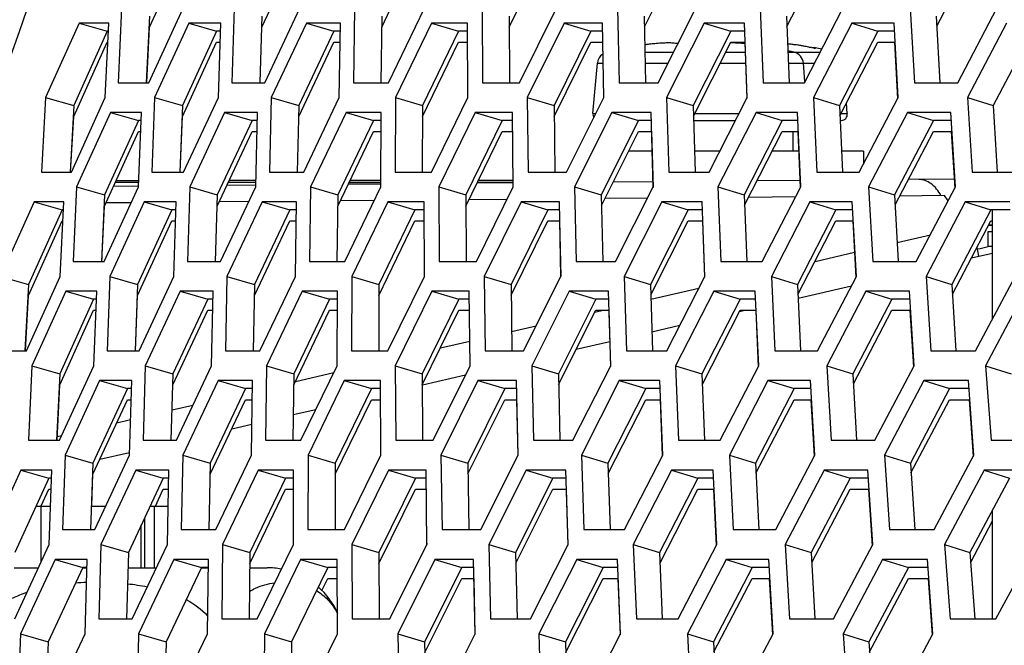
# Model space of a CAD drawing. Header units: millimetres. Extents: x 0 to 420, y 0 to 297.
# Tile 22 of 256: x 88.07 to 91.26, y 86.95 to 88.98. Entities that reach past the tile are written whole.
import ezdxf

# ---------------------------------------------------------------- set-up
doc = ezdxf.new("R2010")
doc.units = ezdxf.units.MM
doc.header["$LTSCALE"] = 23.1
doc.layers.get('0').update_dxf_attribs({"linetype": 'CONTINUOUS'})
doc.layers.add('02___PRT_ALL_AXES', color=7, linetype='CONTINUOUS')
doc.layers.add('DIM_PILOTEES', color=7, linetype='CONTINUOUS')
doc.styles.add('TEXTSTYLE_5', font='txt', dxfattribs={"width": 1.142857})
doc.dimstyles.new('DIMSTYLE_4', dxfattribs={"dimtxt": 2.5, "dimasz": 0.1875, "dimexe": 0.125, "dimexo": 0.0625, "dimgap": 1.25, "dimtad": 0, "dimtih": 1, "dimtoh": 1, "dimdsep": 46, "dimtxsty": 'TEXTSTYLE_5', "dimblk": '_FILLED', "dimblk1": '_FILLED', "dimblk2": '_FILLED', "dimcen": 0.09, "dimazin": 2, "dimtfac": 1, "dimtofl": 0, "dimtmove": 0, "dimatfit": 3, "dimldrblk": '_FILLED', "dimfxl": 1, "dimtolj": 1, "dimarcsym": 0})

# ---------------------------------------------------------------- blocks, each defined once
blk = doc.blocks.new('_FILLED')
at = {"color": 0, "linetype": 'BYBLOCK'}
blk.add_solid([(0, 0), (-1, 0.167), (-1, -0.167)], dxfattribs=at)
blk = doc.blocks.new('*D9')
at = {"layer": 'DIM_PILOTEES', "color": 2, "linetype": 'CONTINUOUS'}
for p, q in [((67.0415, 106.0416), (64.0594, 106.0416)), ((64.1844, 106.0416), (64.1844, 83.7884)), ((124.0627, 106.0416), (67.0415, 106.0416)), ((64.1844, 53.2465), (64.1844, 78.7884)), ((67.0415, 53.2465), (64.0594, 53.2465)), ((101.3091, 53.2465), (67.0415, 53.2465))]:
    blk.add_line(p, q, dxfattribs=at)
at = {"layer": 'DIM_PILOTEES', "color": 2, "linetype": 'CONTINUOUS', "xscale": 0.1875, "yscale": 0.1875, "zscale": 0.1875}
for p, rotation in [((64.1844, 106.0416), 90), ((64.1844, 53.2465), 270)]:
    blk.add_blockref('_FILLED', p, dxfattribs=dict(at, rotation=rotation))
at = {"layer": 'DIM_PILOTEES', "color": 2, "linetype": 'CONTINUOUS', "insert": (64.1844, 82.5384), "char_height": 2.5, "width": 8.571429, "attachment_point": 2, "line_spacing_factor": 0.9, "style": 'TEXTSTYLE_5'}
blk.add_mtext('{\\ftxt;\\W0.0001;\\H0.0001;\\~}{\\ftxt;\\W2.2857142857;\\H2.5; }{\\ftxt;\\W0.0001;\\H0.0001;\\~}', dxfattribs=at)

msp = doc.modelspace()

# ---------------------------------------------------------------- linework, layer by layer
at = {"color": 7, "linetype": 'CONTINUOUS'}
for p, q in [((88.4925, 88.9588), (88.6021, 89.2003)), ((88.8564, 88.9588), (88.9688, 89.2003)), ((89.245, 88.9588), (89.3603, 89.2003)), ((89.6583, 88.9588), (89.7762, 89.2003)), ((90.0965, 88.9601), (90.2163, 89.2003)), ((90.5586, 88.9612), (90.6804, 89.2003)), ((91.0442, 88.9621), (91.168, 89.2003)), ((88.4925, 88.9946), (88.4822, 88.7794)), ((88.8564, 88.9946), (88.8497, 88.7795)), ((89.245, 88.9946), (89.242, 88.779)), ((89.6583, 88.9946), (89.659, 88.779)), ((90.0958, 88.9946), (90.1002, 88.779)), ((90.5574, 88.9946), (90.5653, 88.779)), ((91.0425, 88.9946), (91.0541, 88.779)), ((88.3551, 88.9463), (88.2469, 88.7049)), ((88.2643, 88.9722), (88.3551, 88.9463)), ((88.3593, 88.9463), (88.3551, 88.9463)), ((88.4839, 88.7793), (88.4925, 88.9588)), ((88.7101, 88.9463), (88.5989, 88.7049)), ((88.6201, 88.9722), (88.7101, 88.9463)), ((88.7225, 88.9463), (88.7101, 88.9463)), ((88.8508, 88.7795), (88.8564, 88.9588)), ((89.0899, 88.9463), (88.976, 88.7049)), ((89.0009, 88.9722), (89.0899, 88.9463)), ((89.1107, 88.9463), (89.0899, 88.9463)), ((89.4945, 88.9463), (89.3778, 88.7049)), ((89.4065, 88.9722), (89.4945, 88.9463)), ((89.5235, 88.9463), (89.4945, 88.9463)), ((89.9234, 88.9463), (89.8041, 88.7049)), ((89.8365, 88.9722), (89.9234, 88.9463)), ((89.9608, 88.9463), (89.9234, 88.9463)), ((90.3765, 88.9463), (90.2546, 88.7049)), ((90.2907, 88.9722), (90.3765, 88.9463)), ((90.4221, 88.9463), (90.3765, 88.9463)), ((90.8533, 88.9463), (90.7289, 88.7049)), ((90.7688, 88.9722), (90.8533, 88.9463)), ((90.9071, 88.9463), (90.8533, 88.9463)), ((91.3536, 88.9463), (91.2268, 88.7049)), ((88.2469, 88.669), (88.3551, 88.9105)), ((88.3551, 88.9105), (88.3575, 88.9105)), ((88.5989, 88.669), (88.7101, 88.9105)), ((88.7101, 88.9105), (88.7214, 88.9105)), ((88.976, 88.669), (89.0899, 88.9105)), ((89.0899, 88.9105), (89.1101, 88.9105)), ((89.3778, 88.669), (89.4945, 88.9105)), ((89.4945, 88.9105), (89.5236, 88.9105)), ((89.8041, 88.669), (89.9234, 88.9105)), ((89.9234, 88.9105), (89.9614, 88.9105)), ((90.1092, 88.9033), (90.0976, 88.9018)), ((90.1223, 88.9048), (90.1092, 88.9033)), ((90.1348, 88.9061), (90.1223, 88.9048)), ((90.1466, 88.907), (90.1348, 88.9061)), ((90.1575, 88.9076), (90.1466, 88.907)), ((90.1676, 88.9079), (90.1575, 88.9076)), ((90.1769, 88.908), (90.1676, 88.9079)), ((90.1853, 88.9078), (90.1769, 88.908)), ((90.1928, 88.9074), (90.1853, 88.9078)), ((90.1995, 88.9067), (90.1928, 88.9074)), ((90.2055, 88.9058), (90.1995, 88.9067)), ((90.2056, 88.9058), (90.2055, 88.9058)), ((90.2555, 88.6709), (90.3765, 88.9105)), ((90.3793, 88.908), (90.3752, 88.9079)), ((90.3765, 88.9105), (90.4233, 88.9105)), ((90.3886, 88.9079), (90.3793, 88.908)), ((90.3987, 88.9076), (90.3886, 88.9079)), ((90.4097, 88.907), (90.3987, 88.9076)), ((90.4214, 88.9061), (90.4097, 88.907)), ((90.4222, 88.906), (90.4214, 88.9061)), ((90.5621, 88.9048), (90.5606, 88.905)), ((90.5753, 88.9033), (90.5621, 88.9048)), ((90.5891, 88.9014), (90.5753, 88.9033)), ((90.6034, 88.8993), (90.5891, 88.9014)), ((90.6179, 88.8968), (90.6034, 88.8993)), ((90.6357, 88.8935), (90.6179, 88.8968)), ((90.6329, 88.894), (90.6445, 88.8919)), ((90.6384, 88.893), (90.6347, 88.8937)), ((90.6426, 88.8923), (90.6404, 88.8926)), ((90.6442, 88.892), (90.6424, 88.8923)), ((90.6452, 88.8919), (90.6435, 88.8921)), ((90.6459, 88.8917), (90.645, 88.8919)), ((90.6464, 88.8917), (90.6458, 88.8918)), ((90.6476, 88.8915), (90.6464, 88.8917)), ((90.6488, 88.8914), (90.6476, 88.8915)), ((90.6509, 88.8918), (90.6509, 88.8912)), ((90.7304, 88.6719), (90.8533, 88.9105)), ((90.8533, 88.9105), (90.909, 88.9105)), ((90.0981, 88.8779), (90.1915, 88.8779)), ((90.36, 88.8779), (90.4232, 88.8779)), ((90.5616, 88.8779), (90.6659, 88.8779)), ((89.9299, 88.6788), (89.9443, 88.8427)), ((89.9443, 88.8427), (89.962, 88.8427)), ((90.0988, 88.8427), (90.1737, 88.8427)), ((90.3422, 88.8427), (90.4245, 88.8427)), ((90.5629, 88.8427), (90.6478, 88.8427)), ((90.617, 88.7829), (90.6118, 88.8427)), ((88.1559, 88.7307), (88.2469, 88.7049)), ((88.5088, 88.7307), (88.5989, 88.7049)), ((88.8868, 88.7307), (88.976, 88.7049)), ((89.2897, 88.7307), (89.3778, 88.7049)), ((89.7171, 88.7307), (89.8041, 88.7049)), ((90.1687, 88.7307), (90.2546, 88.7049)), ((90.6442, 88.7307), (90.7289, 88.7049)), ((91.1434, 88.7307), (91.2268, 88.7049)), ((88.2469, 88.7049), (88.2348, 88.4895)), ((88.5989, 88.7049), (88.5905, 88.4897)), ((88.976, 88.7049), (88.9712, 88.4893)), ((89.3778, 88.7049), (89.3767, 88.4893)), ((89.8041, 88.7049), (89.8067, 88.4893)), ((90.2546, 88.7049), (90.2608, 88.4893)), ((90.7289, 88.7049), (90.7388, 88.4893)), ((90.7543, 88.6788), (90.7514, 88.7126)), ((91.2268, 88.7049), (91.2404, 88.4893)), ((88.2368, 88.4894), (88.2469, 88.669)), ((88.4568, 88.6566), (88.347, 88.4151)), ((88.3664, 88.6824), (88.4568, 88.6566)), ((88.4653, 88.6566), (88.4568, 88.6566)), ((88.5919, 88.4897), (88.5989, 88.669)), ((88.8249, 88.6566), (88.7123, 88.4151)), ((88.7355, 88.6824), (88.8249, 88.6566)), ((88.8418, 88.6566), (88.8249, 88.6566)), ((89.218, 88.6566), (89.1025, 88.4151)), ((89.1295, 88.6824), (89.218, 88.6566)), ((89.2432, 88.6566), (89.218, 88.6566)), ((89.6356, 88.6566), (89.5175, 88.4151)), ((89.5482, 88.6824), (89.6356, 88.6566)), ((89.6691, 88.6566), (89.6356, 88.6566)), ((89.9299, 88.6788), (89.939, 88.6788)), ((90.0776, 88.6566), (89.9568, 88.4151)), ((89.9913, 88.6824), (90.0776, 88.6566)), ((90.1193, 88.6566), (90.0776, 88.6566)), ((90.2559, 88.657), (90.3923, 88.657)), ((90.2595, 88.6788), (90.4034, 88.6788)), ((90.5435, 88.6566), (90.4202, 88.4151)), ((90.4584, 88.6824), (90.5435, 88.6566)), ((90.5935, 88.6566), (90.5435, 88.6566)), ((90.7311, 88.657), (90.7344, 88.657)), ((90.734, 88.6788), (90.7543, 88.6788)), ((91.0331, 88.6566), (90.9074, 88.4151)), ((90.9492, 88.6824), (91.0331, 88.6566)), ((91.0913, 88.6566), (91.0331, 88.6566)), ((88.347, 88.3792), (88.4568, 88.6207)), ((88.4568, 88.6207), (88.4639, 88.6207)), ((88.7123, 88.3792), (88.8249, 88.6207)), ((88.8249, 88.6207), (88.841, 88.6207)), ((89.1025, 88.3792), (89.218, 88.6207)), ((89.218, 88.6207), (89.2429, 88.6207)), ((89.5175, 88.3792), (89.6356, 88.6207)), ((89.6356, 88.6207), (89.6695, 88.6207)), ((89.9575, 88.3806), (90.0776, 88.6207)), ((90.0776, 88.6207), (90.1203, 88.6207)), ((90.4215, 88.3817), (90.5435, 88.6207)), ((90.5435, 88.6207), (90.5951, 88.6207)), ((90.578, 88.6207), (90.578, 88.557)), ((90.9091, 88.3826), (91.0331, 88.6207)), ((91.0331, 88.6207), (91.0935, 88.6207)), ((90.1211, 88.557), (90.0457, 88.557)), ((90.3413, 88.557), (90.2588, 88.557)), ((90.5963, 88.557), (90.511, 88.557)), ((90.8062, 88.557), (90.7357, 88.557)), ((90.8062, 88.557), (90.8062, 88.5147)), ((91.1009, 88.4666), (90.9521, 88.4653)), ((88.2564, 88.441), (88.347, 88.4151)), ((88.4568, 88.4437), (88.3759, 88.443)), ((88.3823, 88.457), (88.4574, 88.457)), ((88.6227, 88.441), (88.7123, 88.4151)), ((88.8369, 88.447), (88.7435, 88.4462)), ((88.7485, 88.457), (88.8373, 88.457)), ((89.0139, 88.441), (89.1025, 88.4151)), ((89.2419, 88.4505), (89.1361, 88.4496)), ((89.1397, 88.457), (89.2421, 88.457)), ((89.4299, 88.441), (89.5175, 88.4151)), ((89.6715, 88.4542), (89.5536, 88.4532)), ((89.5555, 88.457), (89.6714, 88.457)), ((89.8703, 88.441), (89.9568, 88.4151)), ((90.1239, 88.4581), (89.9957, 88.457)), ((90.3349, 88.441), (90.4202, 88.4151)), ((90.6007, 88.4622), (90.462, 88.461)), ((90.8233, 88.441), (90.9074, 88.4151)), ((88.347, 88.4151), (88.3368, 88.1999)), ((88.7123, 88.4151), (88.7058, 88.1995)), ((89.1025, 88.4151), (89.0997, 88.1995)), ((89.5175, 88.4151), (89.5184, 88.1995)), ((89.6516, 88.4006), (89.5274, 88.3995)), ((89.9568, 88.4151), (89.9614, 88.1995)), ((90.1071, 88.4045), (89.9689, 88.4033)), ((90.4202, 88.4151), (90.4284, 88.1995)), ((90.5867, 88.4087), (90.4346, 88.4074)), ((90.9074, 88.4151), (90.9192, 88.1995)), ((91.069, 88.4129), (90.9242, 88.4116)), ((91.0813, 88.3963), (91.069, 88.4129)), ((88.1182, 88.3927), (88.2091, 88.3668)), ((88.3385, 88.1998), (88.347, 88.3792)), ((88.4333, 88.3901), (88.3516, 88.3893)), ((88.4755, 88.3927), (88.5654, 88.3668)), ((88.7068, 88.1995), (88.7123, 88.3792)), ((88.8144, 88.3934), (88.7185, 88.3925)), ((88.8578, 88.3927), (88.9468, 88.3668)), ((89.2206, 88.3969), (89.1105, 88.3959)), ((89.2651, 88.3927), (89.353, 88.3668)), ((89.6969, 88.3927), (89.7837, 88.3668)), ((90.1529, 88.3927), (90.2386, 88.3668)), ((90.6329, 88.3927), (90.7174, 88.3668)), ((91.1365, 88.3927), (91.2197, 88.3668)), ((88.2091, 88.3668), (88.1006, 88.1253)), ((88.2136, 88.3668), (88.2091, 88.3668)), ((88.5654, 88.3668), (88.4541, 88.1253)), ((88.5783, 88.3668), (88.5654, 88.3668)), ((88.9468, 88.3668), (88.8327, 88.1253)), ((88.9681, 88.3668), (88.9468, 88.3668)), ((89.353, 88.3668), (89.2361, 88.1253)), ((89.3826, 88.3668), (89.353, 88.3668)), ((89.7837, 88.3668), (89.6642, 88.1253)), ((89.8216, 88.3668), (89.7837, 88.3668)), ((90.2386, 88.3668), (90.1165, 88.1253)), ((90.2848, 88.3668), (90.2386, 88.3668)), ((90.7174, 88.3668), (90.5928, 88.1253)), ((90.7718, 88.3668), (90.7174, 88.3668)), ((91.2197, 88.3668), (91.0927, 88.1253)), ((91.2823, 88.3668), (91.2197, 88.3668)), ((91.2252, 88.0147), (91.2252, 88.3668)), ((88.1006, 88.0895), (88.2091, 88.3309)), ((88.2091, 88.3309), (88.2119, 88.3309)), ((88.4541, 88.0895), (88.5654, 88.3309)), ((88.5654, 88.3309), (88.5772, 88.3309)), ((88.8327, 88.0895), (88.9468, 88.3309)), ((88.9468, 88.3309), (88.9676, 88.3309)), ((89.2361, 88.0895), (89.353, 88.3309)), ((89.353, 88.3309), (89.3827, 88.3309)), ((89.6646, 88.0903), (89.7837, 88.3309)), ((89.7837, 88.3309), (89.8223, 88.3309)), ((90.1175, 88.0914), (90.2386, 88.3309)), ((90.2386, 88.3309), (90.2861, 88.3309)), ((90.5943, 88.0924), (90.7174, 88.3309)), ((90.7174, 88.3309), (90.7737, 88.3309)), ((91.0947, 88.0933), (91.2197, 88.3309)), ((91.2197, 88.3309), (91.2252, 88.3309)), ((90.9158, 88.2613), (91.0234, 88.2862)), ((91.2108, 88.2971), (91.2252, 88.2971)), ((91.2252, 88.248), (91.2108, 88.248)), ((88.3375, 88.2138), (88.3368, 88.1999)), ((90.6497, 88.1998), (90.7773, 88.2293)), ((91.1565, 88.2108), (91.1802, 88.2163)), ((91.1802, 88.2163), (91.2252, 88.2266)), ((88.0096, 88.1512), (88.1006, 88.1253)), ((88.364, 88.1512), (88.4541, 88.1253)), ((88.7435, 88.1512), (88.8327, 88.1253)), ((89.148, 88.1512), (89.2361, 88.1253)), ((89.5771, 88.1512), (89.6642, 88.1253)), ((90.0306, 88.1512), (90.1165, 88.1253)), ((90.5081, 88.1512), (90.5928, 88.1253)), ((91.0093, 88.1512), (91.0927, 88.1253)), ((88.1006, 88.1253), (88.0887, 87.91)), ((88.4541, 88.1253), (88.4459, 87.9102)), ((88.8327, 88.1253), (88.8281, 87.9097)), ((89.2361, 88.1253), (89.2353, 87.9097)), ((89.6642, 88.1253), (89.667, 87.9097)), ((90.1165, 88.1253), (90.123, 87.9097)), ((90.5928, 88.1253), (90.6029, 87.9097)), ((90.5948, 88.081), (90.7679, 88.121)), ((91.0927, 88.1253), (91.1065, 87.9097)), ((88.0907, 87.9099), (88.1006, 88.0895)), ((88.221, 88.1029), (88.3114, 88.077)), ((88.4472, 87.9101), (88.4541, 88.0895)), ((88.5916, 88.1029), (88.6811, 88.077)), ((88.9872, 88.1029), (89.0757, 88.077)), ((89.4076, 88.1029), (89.4951, 88.077)), ((89.8525, 88.1029), (89.9388, 88.077)), ((90.1179, 88.0769), (90.2733, 88.1128)), ((90.3215, 88.1029), (90.4066, 88.077)), ((90.8143, 88.1029), (90.8982, 88.077)), ((88.3114, 88.077), (88.2014, 87.8355)), ((88.3204, 88.077), (88.3114, 88.077)), ((88.6811, 88.077), (88.5682, 87.8355)), ((88.6984, 88.077), (88.6811, 88.077)), ((89.0757, 88.077), (88.96, 87.8355)), ((89.1014, 88.077), (89.0757, 88.077)), ((89.4951, 88.077), (89.3767, 87.8355)), ((89.529, 88.077), (89.4951, 88.077)), ((89.9388, 88.077), (89.8178, 87.8355)), ((89.9811, 88.077), (89.9388, 88.077)), ((90.4066, 88.077), (90.2831, 87.8355)), ((90.4572, 88.077), (90.4066, 88.077)), ((90.8982, 88.077), (90.7722, 87.8355)), ((90.957, 88.077), (90.8982, 88.077)), ((88.2014, 87.7997), (88.3114, 88.0412)), ((88.3114, 88.0412), (88.3189, 88.0412)), ((88.5682, 87.7997), (88.6811, 88.0412)), ((88.6811, 88.0412), (88.6976, 88.0412)), ((88.96, 87.7997), (89.0757, 88.0412)), ((89.0757, 88.0412), (89.1012, 88.0412)), ((89.3767, 87.7997), (89.4951, 88.0412)), ((89.4951, 88.0412), (89.5295, 88.0412)), ((89.8185, 87.8011), (89.9388, 88.0412)), ((89.9356, 88.0348), (89.9632, 88.0412)), ((89.9388, 88.0412), (89.9821, 88.0412)), ((90.2844, 87.8022), (90.4066, 88.0412)), ((90.4045, 88.0371), (90.4223, 88.0412)), ((90.4066, 88.0412), (90.4588, 88.0412)), ((90.774, 87.8031), (90.8982, 88.0412)), ((90.8982, 88.0412), (90.9593, 88.0412)), ((89.6661, 87.9725), (89.7458, 87.9909)), ((90.1211, 87.9716), (90.2118, 87.9925)), ((89.4352, 87.9191), (89.5307, 87.9412)), ((89.8755, 87.9148), (89.984, 87.9399)), ((88.1108, 87.8614), (88.2014, 87.8355)), ((88.4786, 87.8614), (88.5682, 87.8355)), ((88.8714, 87.8614), (88.96, 87.8355)), ((89.2891, 87.8614), (89.3767, 87.8355)), ((89.7313, 87.8614), (89.8178, 87.8355)), ((90.1978, 87.8614), (90.2831, 87.8355)), ((90.6881, 87.8614), (90.7722, 87.8355)), ((91.2021, 87.8614), (91.2848, 87.8355)), ((88.2014, 87.8355), (88.1914, 87.6203)), ((88.5682, 87.8355), (88.5619, 87.6199)), ((88.96, 87.8355), (88.9574, 87.6199)), ((88.9652, 87.8105), (89.0897, 87.8393)), ((89.3767, 87.8355), (89.3778, 87.6199)), ((89.3768, 87.7996), (89.5172, 87.832)), ((89.8178, 87.8355), (89.8226, 87.6199)), ((90.2831, 87.8355), (90.2915, 87.6199)), ((90.7722, 87.8355), (90.7843, 87.6199)), ((88.1931, 87.6203), (88.2014, 87.7997)), ((88.3308, 87.8131), (88.4208, 87.7872)), ((88.5629, 87.6199), (88.5682, 87.7997)), ((88.7147, 87.8131), (88.8037, 87.7872)), ((89.1236, 87.8131), (89.2116, 87.7872)), ((89.5572, 87.8131), (89.6441, 87.7872)), ((90.0151, 87.8131), (90.1008, 87.7872)), ((90.497, 87.8131), (90.5815, 87.7872)), ((91.0026, 87.8131), (91.0859, 87.7872)), ((88.4208, 87.7872), (88.3092, 87.5457)), ((88.4341, 87.7872), (88.4208, 87.7872)), ((88.8037, 87.7872), (88.6894, 87.5457)), ((88.8255, 87.7872), (88.8037, 87.7872)), ((89.2116, 87.7872), (89.0945, 87.5457)), ((89.2417, 87.7872), (89.2116, 87.7872)), ((89.6441, 87.7872), (89.5242, 87.5457)), ((89.6825, 87.7872), (89.6441, 87.7872)), ((90.1008, 87.7872), (89.9784, 87.5457)), ((90.1475, 87.7872), (90.1008, 87.7872)), ((90.5815, 87.7872), (90.4566, 87.5457)), ((90.6365, 87.7872), (90.5815, 87.7872)), ((91.0859, 87.7872), (90.9586, 87.5457)), ((91.1491, 87.7872), (91.0859, 87.7872)), ((88.3092, 87.5099), (88.4208, 87.7514)), ((88.4208, 87.7514), (88.433, 87.7514)), ((88.5658, 87.7182), (88.6333, 87.7338)), ((88.6894, 87.5099), (88.8037, 87.7514)), ((88.8037, 87.7514), (88.825, 87.7514)), ((89.0945, 87.5099), (89.2116, 87.7514)), ((89.2116, 87.7514), (89.2418, 87.7514)), ((89.5247, 87.5108), (89.6441, 87.7514)), ((89.6441, 87.7514), (89.6832, 87.7514)), ((89.9794, 87.5119), (90.1008, 87.7514)), ((90.1008, 87.7514), (90.1489, 87.7514)), ((90.4582, 87.5129), (90.5815, 87.7514)), ((90.5815, 87.7514), (90.6385, 87.7514)), ((90.9606, 87.5138), (91.0859, 87.7514)), ((91.0859, 87.7514), (91.1517, 87.7514)), ((88.9584, 87.7029), (89.0318, 87.7199)), ((88.3862, 87.6767), (88.4311, 87.6871)), ((88.7589, 87.6568), (88.824, 87.6718)), ((88.1936, 87.6322), (88.2077, 87.6354)), ((88.2191, 87.5716), (88.3092, 87.5457)), ((88.3314, 87.558), (88.428, 87.5803)), ((88.6002, 87.5716), (88.6894, 87.5457)), ((89.0063, 87.5716), (89.0945, 87.5457)), ((89.4372, 87.5716), (89.5242, 87.5457)), ((89.8925, 87.5716), (89.9784, 87.5457)), ((90.3719, 87.5716), (90.4566, 87.5457)), ((90.8751, 87.5716), (90.9586, 87.5457)), ((88.3092, 87.5457), (88.3012, 87.3306)), ((88.6894, 87.5457), (88.685, 87.3301)), ((89.0945, 87.5457), (89.0938, 87.3301)), ((89.5242, 87.5457), (89.5273, 87.3301)), ((89.9784, 87.5457), (89.9851, 87.3301)), ((90.4566, 87.5457), (90.467, 87.3301)), ((90.9586, 87.5457), (90.9726, 87.3301)), ((88.0756, 87.5233), (88.166, 87.4974)), ((88.3053, 87.4066), (88.3092, 87.5099)), ((88.4477, 87.5233), (88.5372, 87.4974)), ((88.845, 87.5233), (88.9334, 87.4974)), ((89.2671, 87.5233), (89.3545, 87.4974)), ((89.7137, 87.5233), (89.8, 87.4974)), ((90.1846, 87.5233), (90.2698, 87.4974)), ((90.6794, 87.5233), (90.7633, 87.4974)), ((91.1978, 87.5233), (91.2804, 87.4974)), ((88.166, 87.4974), (88.0558, 87.256)), ((88.1754, 87.4974), (88.166, 87.4974)), ((88.5372, 87.4974), (88.4241, 87.256)), ((88.555, 87.4974), (88.5372, 87.4974)), ((88.9334, 87.4974), (88.8175, 87.256)), ((88.9596, 87.4974), (88.9334, 87.4974)), ((89.3545, 87.4974), (89.2359, 87.256)), ((89.389, 87.4974), (89.3545, 87.4974)), ((89.8, 87.4974), (89.6788, 87.256)), ((89.8429, 87.4974), (89.8, 87.4974)), ((90.2698, 87.4974), (90.1459, 87.256)), ((90.3209, 87.4974), (90.2698, 87.4974)), ((90.7633, 87.4974), (90.6371, 87.256)), ((90.8227, 87.4974), (90.7633, 87.4974)), ((91.2804, 87.4974), (91.1518, 87.256)), ((88.141, 87.4068), (88.166, 87.4616)), ((88.141, 87.4068), (88.166, 87.4616)), ((88.166, 87.4616), (88.174, 87.4616)), ((88.5114, 87.4066), (88.5372, 87.4616)), ((88.5114, 87.4066), (88.5372, 87.4616)), ((88.5372, 87.4616), (88.5542, 87.4616)), ((88.8175, 87.2201), (88.9334, 87.4616)), ((88.9334, 87.4616), (88.9594, 87.4616)), ((89.2359, 87.2201), (89.3545, 87.4616)), ((89.3545, 87.4616), (89.3894, 87.4616)), ((89.6795, 87.2216), (89.8, 87.4616)), ((89.8, 87.4616), (89.8439, 87.4616)), ((90.1473, 87.2227), (90.2698, 87.4616)), ((90.2698, 87.4616), (90.3226, 87.4616)), ((90.6389, 87.2236), (90.7633, 87.4616)), ((90.7633, 87.4616), (90.825, 87.4616)), ((88.1245, 87.4066), (88.1719, 87.4066)), ((88.1416, 87.2263), (88.1416, 87.4066)), ((88.304, 87.4066), (88.3505, 87.4066)), ((88.4946, 87.4066), (88.553, 87.4066)), ((88.5089, 87.2066), (88.5089, 87.4066)), ((91.2252, 87.0404), (91.2252, 87.3939)), ((88.4769, 87.2066), (88.4769, 87.3688)), ((91.1541, 87.2245), (91.2252, 87.3581)), ((88.4656, 87.2066), (88.4656, 87.3447)), ((88.3345, 87.2818), (88.4241, 87.256)), ((88.4241, 87.256), (88.418, 87.0404)), ((88.7289, 87.2818), (88.8175, 87.256)), ((88.8175, 87.256), (88.8151, 87.0404)), ((89.1483, 87.2818), (89.2359, 87.256)), ((89.2359, 87.256), (89.2372, 87.0404)), ((89.5923, 87.2818), (89.6788, 87.256)), ((89.6788, 87.256), (89.6838, 87.0404)), ((90.0606, 87.2818), (90.1459, 87.256)), ((90.1459, 87.256), (90.1546, 87.0404)), ((90.553, 87.2818), (90.6371, 87.256)), ((90.6371, 87.256), (90.6494, 87.0404)), ((91.069, 87.2818), (91.1518, 87.256)), ((91.1518, 87.256), (91.1678, 87.0404)), ((88.1862, 87.2335), (88.2761, 87.2077)), ((88.5717, 87.2335), (88.6607, 87.2077)), ((88.9822, 87.2335), (89.0702, 87.2077)), ((89.4175, 87.2335), (89.5044, 87.2077)), ((89.8772, 87.2335), (89.963, 87.2077)), ((90.3611, 87.2335), (90.4456, 87.2077)), ((90.8688, 87.2335), (90.9521, 87.2077)), ((88.2761, 87.2077), (88.1644, 86.9662)), ((88.2899, 87.2077), (88.2761, 87.2077)), ((88.6607, 87.2077), (88.546, 86.9662)), ((88.6829, 87.2077), (88.6607, 87.2077)), ((89.0702, 87.2077), (88.9528, 86.9662)), ((89.1008, 87.2077), (89.0702, 87.2077)), ((89.5044, 87.2077), (89.3843, 86.9662)), ((89.5433, 87.2077), (89.5044, 87.2077)), ((89.963, 87.2077), (89.8403, 86.9662)), ((90.0103, 87.2077), (89.963, 87.2077)), ((90.4456, 87.2077), (90.3205, 86.9662)), ((90.5012, 87.2077), (90.4456, 87.2077)), ((90.9521, 87.2077), (90.8244, 86.9662)), ((91.0159, 87.2077), (90.9521, 87.2077)), ((89.0513, 87.133), (89.0702, 87.1718)), ((89.0702, 87.1718), (89.1009, 87.1718)), ((89.3848, 86.9313), (89.5044, 87.1718)), ((89.5044, 87.1718), (89.5441, 87.1718)), ((89.8414, 86.9324), (89.963, 87.1718)), ((89.963, 87.1718), (90.0116, 87.1718)), ((90.322, 86.9334), (90.4456, 87.1718)), ((90.4456, 87.1718), (90.5032, 87.1718)), ((90.8265, 86.9343), (90.9521, 87.1718)), ((90.9521, 87.1718), (91.0185, 87.1718)), ((88.0743, 86.9921), (88.1644, 86.9662)), ((88.1644, 86.9662), (88.1565, 86.7511)), ((88.4569, 86.9921), (88.546, 86.9662)), ((88.546, 86.9662), (88.5419, 86.7506)), ((88.8647, 86.9921), (88.9528, 86.9662)), ((88.9528, 86.9662), (88.9523, 86.7506)), ((89.2973, 86.9921), (89.3843, 86.9662)), ((89.3843, 86.9662), (89.3876, 86.7506)), ((89.7544, 86.9921), (89.8403, 86.9662)), ((89.8403, 86.9662), (89.8473, 86.7506)), ((90.2358, 86.9921), (90.3205, 86.9662)), ((90.3205, 86.9662), (90.3311, 86.7506)), ((90.741, 86.9921), (90.8244, 86.9662)), ((90.8244, 86.9662), (90.8388, 86.7506))]:
    msp.add_line(p, q, dxfattribs=at)
at = {"color": 3, "linetype": 'CONTINUOUS'}
for p, q in [((88.402, 89.0205), (88.3906, 88.779)), ((88.4905, 88.779), (88.6015, 89.0205)), ((88.7667, 89.0205), (88.7594, 88.779)), ((88.8663, 88.779), (88.9802, 89.0205)), ((89.1564, 89.0205), (89.1532, 88.779)), ((89.267, 88.779), (89.3836, 89.0205)), ((89.5707, 89.0205), (89.5716, 88.779)), ((89.6922, 88.779), (89.8114, 89.0205)), ((90.0094, 89.0205), (90.0144, 88.779)), ((90.1417, 88.779), (90.2635, 89.0205)), ((90.4721, 89.0205), (90.4812, 88.779)), ((90.6151, 88.779), (90.7394, 89.0205)), ((90.9585, 89.0205), (90.9717, 88.779)), ((91.1121, 88.779), (91.2388, 89.0205)), ((88.2643, 88.9722), (88.1559, 88.7307)), ((88.3606, 88.9722), (88.2643, 88.9722)), ((88.3489, 88.7307), (88.3606, 88.9722)), ((88.6201, 88.9722), (88.5088, 88.7307)), ((88.7234, 88.9722), (88.6201, 88.9722)), ((88.7157, 88.7307), (88.7234, 88.9722)), ((89.0009, 88.9722), (88.8868, 88.7307)), ((89.1111, 88.9722), (89.0009, 88.9722)), ((89.1076, 88.7307), (89.1111, 88.9722)), ((89.4065, 88.9722), (89.2897, 88.7307)), ((89.5235, 88.9722), (89.4065, 88.9722)), ((89.5241, 88.7307), (89.5235, 88.9722)), ((89.8365, 88.9722), (89.7171, 88.7307)), ((89.9603, 88.9722), (89.8365, 88.9722)), ((89.965, 88.7307), (89.9603, 88.9722)), ((90.2907, 88.9722), (90.1687, 88.7307)), ((90.4212, 88.9722), (90.2907, 88.9722)), ((90.4299, 88.7307), (90.4212, 88.9722)), ((90.7688, 88.9722), (90.6442, 88.7307)), ((90.9058, 88.9722), (90.7688, 88.9722)), ((90.9187, 88.7307), (90.9058, 88.9722)), ((91.2703, 88.9722), (91.1434, 88.7307)), ((89.9608, 88.9105), (89.9642, 88.7307)), ((90.4221, 88.9105), (90.4287, 88.7283)), ((90.9071, 88.9105), (90.9169, 88.7273)), ((88.3906, 88.779), (88.4905, 88.779)), ((88.7594, 88.779), (88.8663, 88.779)), ((89.1532, 88.779), (89.267, 88.779)), ((89.5716, 88.779), (89.6922, 88.779)), ((90.0144, 88.779), (90.1417, 88.779)), ((90.4812, 88.779), (90.6151, 88.779)), ((90.9717, 88.779), (91.1121, 88.779)), ((88.1559, 88.7307), (88.1425, 88.4893)), ((88.2392, 88.4893), (88.3489, 88.7307)), ((88.5088, 88.7307), (88.4996, 88.4893)), ((88.6032, 88.4893), (88.7157, 88.7307)), ((88.8868, 88.7307), (88.8817, 88.4893)), ((88.9922, 88.4893), (89.1076, 88.7307)), ((89.2897, 88.7307), (89.2886, 88.4893)), ((89.406, 88.4893), (89.5241, 88.7307)), ((89.7171, 88.7307), (89.7201, 88.4893)), ((89.8443, 88.4893), (89.965, 88.7307)), ((90.1687, 88.7307), (90.1759, 88.4893)), ((90.3067, 88.4893), (90.4299, 88.7307)), ((90.6442, 88.7307), (90.6555, 88.4893)), ((90.793, 88.4893), (90.9187, 88.7307)), ((91.1434, 88.7307), (91.1588, 88.4893)), ((88.3664, 88.6824), (88.2564, 88.441)), ((88.4664, 88.6824), (88.3664, 88.6824)), ((88.4568, 88.441), (88.4664, 88.6824)), ((88.7355, 88.6824), (88.6227, 88.441)), ((88.8424, 88.6824), (88.7355, 88.6824)), ((88.837, 88.441), (88.8424, 88.6824)), ((89.1295, 88.6824), (89.0139, 88.441)), ((89.2433, 88.6824), (89.1295, 88.6824)), ((89.242, 88.441), (89.2433, 88.6824)), ((89.5482, 88.6824), (89.4299, 88.441)), ((89.6688, 88.6824), (89.5482, 88.6824)), ((89.6716, 88.441), (89.6688, 88.6824)), ((89.9913, 88.6824), (89.8703, 88.441)), ((90.1186, 88.6824), (89.9913, 88.6824)), ((90.1255, 88.441), (90.1186, 88.6824)), ((90.4584, 88.6824), (90.3349, 88.441)), ((90.5923, 88.6824), (90.4584, 88.6824)), ((90.6033, 88.441), (90.5923, 88.6824)), ((90.9492, 88.6824), (90.8233, 88.441)), ((91.0897, 88.6824), (90.9492, 88.6824)), ((91.1048, 88.441), (91.0897, 88.6824)), ((90.1193, 88.6207), (90.1245, 88.439)), ((90.5935, 88.6207), (90.6018, 88.438)), ((91.0913, 88.6207), (91.1028, 88.4371)), ((88.1425, 88.4893), (88.2392, 88.4893)), ((88.4996, 88.4893), (88.6032, 88.4893)), ((88.8817, 88.4893), (88.9922, 88.4893)), ((89.2886, 88.4893), (89.406, 88.4893)), ((89.7201, 88.4893), (89.8443, 88.4893)), ((90.1759, 88.4893), (90.3067, 88.4893)), ((90.6555, 88.4893), (90.793, 88.4893)), ((91.1588, 88.4893), (91.3027, 88.4893)), ((88.2564, 88.441), (88.2452, 88.1995)), ((88.3456, 88.1995), (88.4568, 88.441)), ((88.3847, 88.4624), (88.4576, 88.4624)), ((88.6227, 88.441), (88.6156, 88.1995)), ((88.7229, 88.1995), (88.837, 88.441)), ((88.7511, 88.4626), (88.8374, 88.4626)), ((89.0139, 88.441), (89.0109, 88.1995)), ((89.1252, 88.1995), (89.242, 88.441)), ((89.1425, 88.4628), (89.2421, 88.4629)), ((89.4299, 88.441), (89.4311, 88.1995)), ((89.5521, 88.1995), (89.6716, 88.441)), ((89.5585, 88.4631), (89.6713, 88.4631)), ((89.8703, 88.441), (89.8756, 88.1995)), ((90.0034, 88.1995), (90.1255, 88.441)), ((90.3349, 88.441), (90.3443, 88.1995)), ((90.4787, 88.1995), (90.6033, 88.441)), ((90.8233, 88.441), (90.8368, 88.1995)), ((90.9778, 88.1995), (91.1048, 88.441)), ((88.1182, 88.3927), (88.0096, 88.1512)), ((88.2149, 88.3927), (88.1182, 88.3927)), ((88.2034, 88.1512), (88.2149, 88.3927)), ((88.4755, 88.3927), (88.364, 88.1512)), ((88.5792, 88.3927), (88.4755, 88.3927)), ((88.5717, 88.1512), (88.5792, 88.3927)), ((88.8578, 88.3927), (88.7435, 88.1512)), ((88.9685, 88.3927), (88.8578, 88.3927)), ((88.9652, 88.1512), (88.9685, 88.3927)), ((89.2651, 88.3927), (89.148, 88.1512)), ((89.3826, 88.3927), (89.2651, 88.3927)), ((89.3834, 88.1512), (89.3826, 88.3927)), ((89.6969, 88.3927), (89.5771, 88.1512)), ((89.8211, 88.3927), (89.6969, 88.3927)), ((89.8261, 88.1512), (89.8211, 88.3927)), ((90.1529, 88.3927), (90.0306, 88.1512)), ((90.2839, 88.3927), (90.1529, 88.3927)), ((90.2929, 88.1512), (90.2839, 88.3927)), ((90.6329, 88.3927), (90.5081, 88.1512)), ((90.7704, 88.3927), (90.6329, 88.3927)), ((90.7836, 88.1512), (90.7704, 88.3927)), ((91.1365, 88.3927), (91.0093, 88.1512)), ((91.2805, 88.3927), (91.1365, 88.3927)), ((89.8216, 88.3309), (89.8253, 88.1512)), ((90.2848, 88.3309), (90.2916, 88.1487)), ((90.7718, 88.3309), (90.7818, 88.1477)), ((91.2252, 88.3163), (91.212, 88.3162)), ((91.2252, 88.3176), (91.2127, 88.3175)), ((91.2108, 88.248), (91.2108, 88.2971)), ((88.2452, 88.1995), (88.3456, 88.1995)), ((88.6156, 88.1995), (88.7229, 88.1995)), ((89.0109, 88.1995), (89.1252, 88.1995)), ((89.4311, 88.1995), (89.5521, 88.1995)), ((89.8756, 88.1995), (90.0034, 88.1995)), ((90.3443, 88.1995), (90.4787, 88.1995)), ((90.8368, 88.1995), (90.9778, 88.1995)), ((88.0935, 87.9097), (88.2034, 88.1512)), ((88.364, 88.1512), (88.3549, 87.9097)), ((88.459, 87.9097), (88.5717, 88.1512)), ((88.7435, 88.1512), (88.7386, 87.9097)), ((88.8496, 87.9097), (88.9652, 88.1512)), ((89.148, 88.1512), (89.1472, 87.9097)), ((89.2651, 87.9097), (89.3834, 88.1512)), ((89.5771, 88.1512), (89.5805, 87.9097)), ((89.7051, 87.9097), (89.8261, 88.1512)), ((90.0306, 88.1512), (90.038, 87.9097)), ((90.1694, 87.9097), (90.2929, 88.1512)), ((90.5081, 88.1512), (90.5197, 87.9097)), ((90.6577, 87.9097), (90.7836, 88.1512)), ((91.0093, 88.1512), (91.0249, 87.9097)), ((91.1695, 87.9097), (91.2978, 88.1512)), ((88.221, 88.1029), (88.1108, 87.8614)), ((88.3214, 88.1029), (88.221, 88.1029)), ((88.312, 87.8614), (88.3214, 88.1029)), ((88.5916, 88.1029), (88.4786, 87.8614)), ((88.699, 88.1029), (88.5916, 88.1029)), ((88.6937, 87.8614), (88.699, 88.1029)), ((88.9872, 88.1029), (88.8714, 87.8614)), ((89.1015, 88.1029), (88.9872, 88.1029)), ((89.1004, 87.8614), (89.1015, 88.1029)), ((89.4076, 88.1029), (89.2891, 87.8614)), ((89.5288, 88.1029), (89.4076, 88.1029)), ((89.5318, 87.8614), (89.5288, 88.1029)), ((89.8525, 88.1029), (89.7313, 87.8614)), ((89.9804, 88.1029), (89.8525, 88.1029)), ((89.9875, 87.8614), (89.9804, 88.1029)), ((90.3215, 88.1029), (90.1978, 87.8614)), ((90.456, 88.1029), (90.3215, 88.1029)), ((90.4673, 87.8614), (90.456, 88.1029)), ((90.8143, 88.1029), (90.6881, 87.8614)), ((90.9554, 88.1029), (90.8143, 88.1029)), ((90.9708, 87.8614), (90.9554, 88.1029)), ((91.3306, 88.1029), (91.2021, 87.8614)), ((89.9811, 88.0412), (89.9865, 87.8594)), ((90.4572, 88.0412), (90.4657, 87.8584)), ((90.957, 88.0412), (90.9687, 87.8575)), ((87.9964, 87.9097), (88.0935, 87.9097)), ((88.3549, 87.9097), (88.459, 87.9097)), ((88.7386, 87.9097), (88.8496, 87.9097)), ((89.1472, 87.9097), (89.2651, 87.9097)), ((89.5805, 87.9097), (89.7051, 87.9097)), ((90.038, 87.9097), (90.1694, 87.9097)), ((90.5197, 87.9097), (90.6577, 87.9097)), ((91.0249, 87.9097), (91.1695, 87.9097)), ((88.1108, 87.8614), (88.0998, 87.6199)), ((88.2006, 87.6199), (88.312, 87.8614)), ((88.4786, 87.8614), (88.4717, 87.6199)), ((88.5795, 87.6199), (88.6937, 87.8614)), ((88.8714, 87.8614), (88.8687, 87.6199)), ((88.9834, 87.6199), (89.1004, 87.8614)), ((89.2891, 87.8614), (89.2905, 87.6199)), ((89.412, 87.6199), (89.5318, 87.8614)), ((89.7313, 87.8614), (89.7368, 87.6199)), ((89.8651, 87.6199), (89.9875, 87.8614)), ((90.1978, 87.8614), (90.2074, 87.6199)), ((90.3424, 87.6199), (90.4673, 87.8614)), ((90.6881, 87.8614), (90.7019, 87.6199)), ((90.8435, 87.6199), (90.9708, 87.8614)), ((91.2021, 87.8614), (91.22, 87.6199)), ((88.3308, 87.8131), (88.2191, 87.5716)), ((88.4349, 87.8131), (88.3308, 87.8131)), ((88.4277, 87.5716), (88.4349, 87.8131)), ((88.7147, 87.8131), (88.6002, 87.5716)), ((88.8258, 87.8131), (88.7147, 87.8131)), ((88.8228, 87.5716), (88.8258, 87.8131)), ((89.1236, 87.8131), (89.0063, 87.5716)), ((89.2416, 87.8131), (89.1236, 87.8131)), ((89.2427, 87.5716), (89.2416, 87.8131)), ((89.5572, 87.8131), (89.4372, 87.5716)), ((89.6819, 87.8131), (89.5572, 87.8131)), ((89.6871, 87.5716), (89.6819, 87.8131)), ((90.0151, 87.8131), (89.8925, 87.5716)), ((90.1466, 87.8131), (90.0151, 87.8131)), ((90.1559, 87.5716), (90.1466, 87.8131)), ((90.497, 87.8131), (90.3719, 87.5716)), ((90.6351, 87.8131), (90.497, 87.8131)), ((90.6486, 87.5716), (90.6351, 87.8131)), ((91.0026, 87.8131), (90.8751, 87.5716)), ((91.1473, 87.8131), (91.0026, 87.8131)), ((91.1648, 87.5716), (91.1473, 87.8131)), ((89.6825, 87.7514), (89.6863, 87.5716)), ((90.1475, 87.7514), (90.1546, 87.569)), ((90.6365, 87.7514), (90.6467, 87.5681)), ((91.1491, 87.7514), (91.1625, 87.5673)), ((88.0998, 87.6199), (88.2006, 87.6199)), ((88.4717, 87.6199), (88.5795, 87.6199)), ((88.8687, 87.6199), (88.9834, 87.6199)), ((89.2905, 87.6199), (89.412, 87.6199)), ((89.7368, 87.6199), (89.8651, 87.6199)), ((90.2074, 87.6199), (90.3424, 87.6199)), ((90.7019, 87.6199), (90.8435, 87.6199)), ((91.22, 87.6199), (91.368, 87.6199)), ((88.2191, 87.5716), (88.2103, 87.3301)), ((88.3148, 87.3301), (88.4277, 87.5716)), ((88.6002, 87.5716), (88.5955, 87.3301)), ((88.707, 87.3301), (88.8228, 87.5716)), ((89.0063, 87.5716), (89.0058, 87.3301)), ((89.1241, 87.3301), (89.2427, 87.5716)), ((89.4372, 87.5716), (89.4408, 87.3301)), ((89.566, 87.3301), (89.6871, 87.5716)), ((89.8925, 87.5716), (89.9002, 87.3301)), ((90.0321, 87.3301), (90.1559, 87.5716)), ((90.3719, 87.5716), (90.3838, 87.3301)), ((90.5223, 87.3301), (90.6486, 87.5716)), ((90.8751, 87.5716), (90.8911, 87.3301)), ((91.0362, 87.3301), (91.1648, 87.5716)), ((88.0756, 87.5233), (87.9653, 87.2818)), ((88.1764, 87.5233), (88.0756, 87.5233)), ((88.1673, 87.2818), (88.1764, 87.5233)), ((88.4477, 87.5233), (88.3345, 87.2818)), ((88.5555, 87.5233), (88.4477, 87.5233)), ((88.5505, 87.2818), (88.5555, 87.5233)), ((88.845, 87.5233), (88.7289, 87.2818)), ((88.9597, 87.5233), (88.845, 87.5233)), ((88.9588, 87.2818), (88.9597, 87.5233)), ((89.2671, 87.5233), (89.1483, 87.2818)), ((89.3887, 87.5233), (89.2671, 87.5233)), ((89.3919, 87.2818), (89.3887, 87.5233)), ((89.7137, 87.5233), (89.5923, 87.2818)), ((89.8421, 87.5233), (89.7137, 87.5233)), ((89.8495, 87.2818), (89.8421, 87.5233)), ((90.1846, 87.5233), (90.0606, 87.2818)), ((90.3197, 87.5233), (90.1846, 87.5233)), ((90.3312, 87.2818), (90.3197, 87.5233)), ((90.6794, 87.5233), (90.553, 87.2818)), ((90.8211, 87.5233), (90.6794, 87.5233)), ((90.8368, 87.2818), (90.8211, 87.5233)), ((91.1978, 87.5233), (91.069, 87.2818)), ((91.346, 87.5233), (91.1978, 87.5233)), ((89.8429, 87.4616), (89.8484, 87.2797)), ((90.3209, 87.4616), (90.3296, 87.2788)), ((90.8227, 87.4616), (90.8347, 87.2779)), ((88.2103, 87.3301), (88.3148, 87.3301)), ((88.5955, 87.3301), (88.707, 87.3301)), ((89.0058, 87.3301), (89.1241, 87.3301)), ((89.4408, 87.3301), (89.566, 87.3301)), ((89.9002, 87.3301), (90.0321, 87.3301)), ((90.3838, 87.3301), (90.5223, 87.3301)), ((90.8911, 87.3301), (91.0362, 87.3301)), ((89.3913, 87.2862), (89.3914, 87.2818)), ((88.0556, 87.0404), (88.1673, 87.2818)), ((88.3345, 87.2818), (88.3278, 87.0404)), ((88.436, 87.0404), (88.5505, 87.2818)), ((88.7289, 87.2818), (88.7264, 87.0404)), ((88.8415, 87.0404), (88.9588, 87.2818)), ((89.1483, 87.2818), (89.1499, 87.0404)), ((89.2719, 87.0404), (89.3919, 87.2818)), ((89.5923, 87.2818), (89.5981, 87.0404)), ((89.7269, 87.0404), (89.8495, 87.2818)), ((90.0606, 87.2818), (90.0706, 87.0404)), ((90.2061, 87.0404), (90.3312, 87.2818)), ((90.553, 87.2818), (90.5671, 87.0404)), ((90.7092, 87.0404), (90.8368, 87.2818)), ((91.069, 87.2818), (91.0872, 87.0404)), ((91.2358, 87.0404), (91.3658, 87.2818)), ((88.1862, 87.2335), (88.0743, 86.9921)), ((88.2907, 87.2335), (88.1862, 87.2335)), ((88.2837, 86.9921), (88.2907, 87.2335)), ((88.5717, 87.2335), (88.4569, 86.9921)), ((88.6832, 87.2335), (88.5717, 87.2335)), ((88.6804, 86.9921), (88.6832, 87.2335)), ((88.9822, 87.2335), (88.8647, 86.9921)), ((89.1006, 87.2335), (88.9822, 87.2335)), ((89.1019, 86.9921), (89.1006, 87.2335)), ((89.4175, 87.2335), (89.2973, 86.9921)), ((89.5428, 87.2335), (89.4175, 87.2335)), ((89.5482, 86.9921), (89.5428, 87.2335)), ((89.8772, 87.2335), (89.7544, 86.9921)), ((90.0093, 87.2335), (89.8772, 87.2335)), ((90.0189, 86.9921), (90.0093, 87.2335)), ((90.3611, 87.2335), (90.2358, 86.9921)), ((90.4998, 87.2335), (90.3611, 87.2335)), ((90.5135, 86.9921), (90.4998, 87.2335)), ((90.8688, 87.2335), (90.741, 86.9921)), ((91.014, 87.2335), (90.8688, 87.2335)), ((91.0319, 86.9921), (91.014, 87.2335)), ((89.5433, 87.1718), (89.5474, 86.9905)), ((90.0103, 87.1718), (90.0175, 86.9894)), ((90.5012, 87.1718), (90.5116, 86.9885)), ((91.0159, 87.1718), (91.0295, 86.9876)), ((88.3278, 87.0404), (88.436, 87.0404)), ((88.7264, 87.0404), (88.8415, 87.0404)), ((89.1499, 87.0404), (89.2719, 87.0404)), ((89.5981, 87.0404), (89.7269, 87.0404)), ((90.0706, 87.0404), (90.2061, 87.0404)), ((90.5671, 87.0404), (90.7092, 87.0404)), ((91.0872, 87.0404), (91.2358, 87.0404)), ((88.0743, 86.9921), (88.0656, 86.7506)), ((88.1705, 86.7506), (88.2837, 86.9921)), ((88.4569, 86.9921), (88.4524, 86.7506)), ((88.5643, 86.7506), (88.6804, 86.9921)), ((88.8647, 86.9921), (88.8643, 86.7506)), ((88.9832, 86.7506), (89.1019, 86.9921)), ((89.2973, 86.9921), (89.3011, 86.7506)), ((89.4268, 86.7506), (89.5482, 86.9921)), ((89.7544, 86.9921), (89.7624, 86.7506)), ((89.8948, 86.7506), (90.0189, 86.9921)), ((90.2358, 86.9921), (90.2479, 86.7506)), ((90.387, 86.7506), (90.5135, 86.9921)), ((90.741, 86.9921), (90.7573, 86.7506)), ((90.9029, 86.7506), (91.0319, 86.9921))]:
    msp.add_line(p, q, dxfattribs=at)
for centre, radius, start, end in [((1427.0327, -382.661), 1419.5894, 160.2161403, 160.7697502), ((89.7304, 94.67), 6.5904, 282.67194, 282.98081)]:
    msp.add_arc(centre, radius, start, end, dxfattribs=at)
at = {"color": 7, "linetype": 'CONTINUOUS'}
for centre, radius, start, end in [((90.2101, 88.1008), 0.8088, 97.823, 97.9926), ((90.2078, 88.1177), 0.7918, 97.3762, 97.8241), ((90.2041, 88.1463), 0.763, 96.9028, 97.3767), ((90.2007, 88.174), 0.735, 96.5493, 96.902), ((90.196, 88.2162), 0.6926, 95.6727, 96.5551), ((90.1919, 88.2568), 0.6518, 95.4372, 95.6665), ((90.487, 88.2041), 0.7047, 83.4386, 84.005), ((90.278, 87.717), 1.2, 75.3229, 76.3412), ((90.4834, 88.173), 0.736, 83.0797, 83.4403), ((90.48, 88.1452), 0.764, 82.6084, 83.079), ((90.4763, 88.1166), 0.7928, 82.1541, 82.6088), ((90.4725, 88.0886), 0.8211, 81.5185, 82.1534), ((90.4691, 88.066), 0.844, 81.0875, 81.5198), ((90.4671, 88.0529), 0.8572, 80.6579, 81.0877), ((90.4655, 88.0434), 0.8669, 80.2205, 80.6579), ((90.4645, 88.0373), 0.8731, 79.1087, 80.2214), ((90.7537, 89.5409), 0.6581, 259.1136, 259.4179), ((90.6489, 88.882), 0.01, 78.2343, 104.7124), ((90.6488, 88.8814), 0.0101, 78.2948, 91.3513), ((90.4062, 87.717), 1.2, 77.2598, 78.2343), ((89.9841, 88.8392), 0.04, 124.5363, 175), ((90.572, 88.8392), 0.04, 5, 75.3229), ((89.9499, 88.677), 0.02, 175, 211.7044), ((90.7344, 88.677), 0.02, 270, 5), ((90.9712, 88.1933), 0.2102, 12.8664, 14.3959), ((90.972, 88.1935), 0.2094, 6.3528, 12.8756), ((88.3235, 86.2424), 0.917, 92.1885, 94.4421)]:
    msp.add_arc(centre, radius, start, end, dxfattribs=at)
for points, knots in [([(90.2054, 88.9054), (90.1953, 88.9076), (90.1699, 88.9085), (90.1449, 88.907), (90.1301, 88.9056)], [0, 0, 0, 0, 0.410449, 1, 1, 1, 1]), ([(90.4222, 88.906), (90.4179, 88.9063), (90.4022, 88.9076), (90.3865, 88.9081), (90.3751, 88.9078)], [0, 0, 0, 0, 0.277149, 1, 1, 1, 1]), ([(90.6445, 88.8919), (90.6454, 88.8918), (90.6469, 88.8916), (90.6491, 88.8912), (90.65, 88.8913), (90.6509, 88.8911), (90.6509, 88.8912)], [0, 0, 0, 0, 0.422563, 0.737599, 0.932318, 1, 1, 1, 1]), ([(91.0578, 88.4128), (91.0498, 88.4277), (91.0308, 88.4536), (90.9996, 88.4657), (90.9856, 88.4656)], [0, 0, 0, 0, 0.548243, 1, 1, 1, 1]), ([(88.8161, 87.1294), (88.8225, 87.1335), (88.8482, 87.1476), (88.8771, 87.1552), (88.8985, 87.1578)], [0, 0, 0, 0, 0.263009, 1, 1, 1, 1]), ([(89.0335, 87.1323), (89.0468, 87.1244), (89.0739, 87.1029), (89.0934, 87.0742), (89.1016, 87.0575)], [0, 0, 0, 0, 0.455074, 1, 1, 1, 1])]:
    msp.add_open_spline(points, degree=3, knots=knots, dxfattribs=at)
for points in [[(88.0489, 87.108), (88.064, 87.1153), (88.0796, 87.1215), (88.0954, 87.1269)], [(88.4212, 87.1546), (88.4428, 87.1523), (88.4643, 87.1492), (88.4856, 87.145)], [(88.6111, 87.1032), (88.6369, 87.0896), (88.6616, 87.0722), (88.681, 87.0503)]]:
    msp.add_open_spline(points, degree=3, dxfattribs=at)
at = {"layer": '02___PRT_ALL_AXES', "color": 7, "linetype": 'CONTINUOUS'}
for p, q in [((88.0535, 87.2066), (88.1324, 87.2066)), ((88.2761, 87.2066), (88.2899, 87.2066)), ((88.4227, 87.2066), (88.5148, 87.2066)), ((88.6607, 87.2066), (88.6829, 87.2066)), ((88.817, 87.2066), (88.8742, 87.2066))]:
    msp.add_line(p, q, dxfattribs=at)
for start, end in [(79.4356, 90), (24.4964, 48.6446)]:
    msp.add_arc((88.8742, 86.9566), 0.25, start, end, dxfattribs=at)

# ---------------------------------------------------------------- dimensions: what is measured, and where the dimension line sits
at = {"layer": 'DIM_PILOTEES', "color": 2, "linetype": 'CONTINUOUS'}
dim = msp.add_linear_dim(base=(64.1844, 53.2465), p1=(124.1252, 106.0416), p2=(101.3716, 53.2465), angle=270, text='{\\ftxt;\\W0.0001;\\H0.0001;\\~}{\\ftxt;\\W2.2857142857;\\H2.5; }{\\ftxt;\\W0.0001;\\H0.0001;\\~}', dimstyle='DIMSTYLE_4', dxfattribs=at)
dim.commit()
dim.dimension.update_dxf_attribs({"geometry": '*D9', "text_midpoint": (61.3273, 80.0384), "dimtype": 160})

doc.saveas('drawing.dxf')
